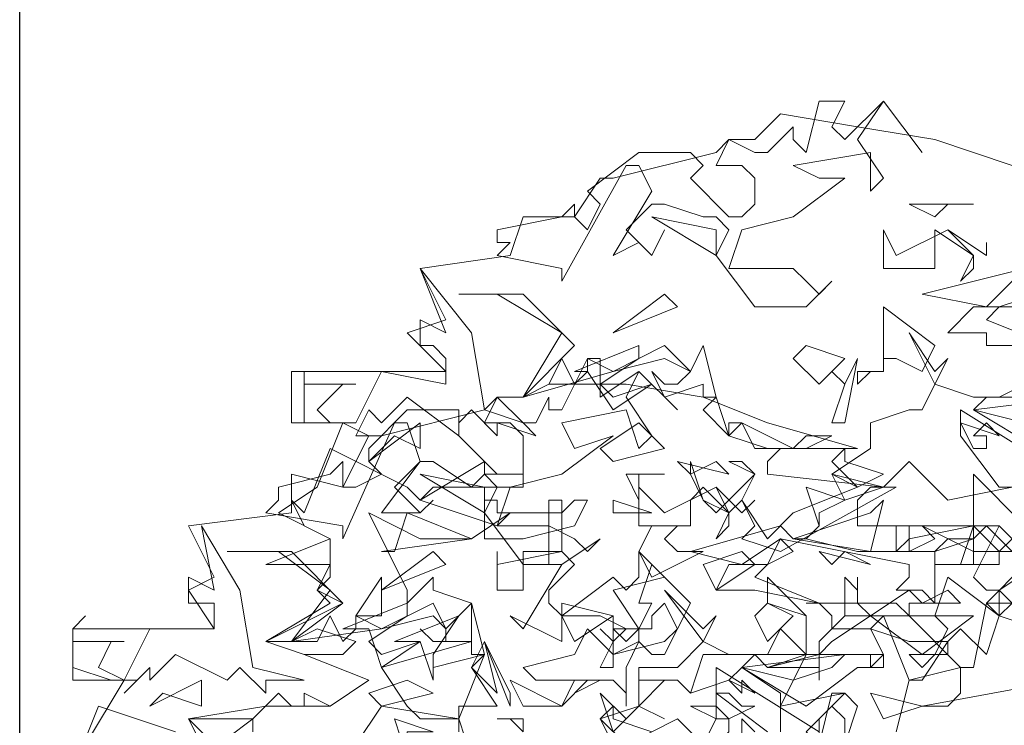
# Model space of a CAD drawing. Header units: millimetres. Extents: x 4234 to 4704, y 1542 to 2004.
# Tile 70 of 256: x 4244.91 to 4252.52, y 1744.3 to 1749.76. Entities that reach past the tile are written whole.
import ezdxf

# ---------------------------------------------------------------- set-up
doc = ezdxf.new("R2010")
doc.units = ezdxf.units.MM
doc.layers.add('BOD', color=40, linetype='Continuous')
doc.layers.add('DIMENSIONS', color=7, linetype='Continuous')

# ---------------------------------------------------------------- blocks, each defined once
blk = doc.blocks.new('A$Cf9015526')
at = {"color": 116, "lineweight": 0, "true_color": 0x136734}
for points in [[(1.5989, 3.5976), (1.6211, 3.5754), (1.6877, 3.642), (1.7544, 3.5532), (1.6877, 3.642), (1.6433, 3.5754), (1.6877, 3.5087), (1.6655, 3.4865), (1.6655, 3.5532), (1.5323, 3.5309), (1.5767, 3.5087), (1.6211, 3.5087), (1.5323, 3.4421), (1.4435, 3.4199), (1.4213, 3.3533), (1.4435, 3.3533), (1.5323, 3.3533), (1.5545, 3.3311), (1.5767, 3.3089), (1.5989, 3.3311), (1.5545, 3.2867), (1.4657, 3.2867), (1.3991, 3.3755), (1.4213, 3.4199), (1.3991, 3.4421), (1.3768, 3.4421), (1.3102, 3.4643), (1.288, 3.4643), (1.2436, 3.4199), (1.288, 3.3755), (1.3102, 3.4199), (1.288, 3.3755), (1.2658, 3.3977), (1.2214, 3.3755), (1.288, 3.4865), (1.2658, 3.5309), (1.2436, 3.5309), (1.1326, 3.3311), (1.1326, 3.3533), (1.0215, 3.3755), (1.0437, 3.3977), (1.0215, 3.3977), (1.0215, 3.4199), (1.1326, 3.4421), (1.1548, 3.4643), (1.1548, 3.4421), (1.177, 3.4199), (1.1992, 3.4643), (1.177, 3.4865), (1.2658, 3.5532), (1.3546, 3.5532), (1.3768, 3.5309), (1.3546, 3.5087), (1.4213, 3.4421), (1.4435, 3.4421), (1.4657, 3.4643), (1.4657, 3.5087), (1.4435, 3.5309), (1.3991, 3.5309), (1.4213, 3.5754), (1.4657, 3.5532), (1.4879, 3.5532), (1.5323, 3.5976), (1.5323, 3.5754), (1.5545, 3.5532), (1.5767, 3.642), (1.6211, 3.642)], [(1.7988, 3.4643), (1.7766, 3.4421), (1.7322, 3.4643), (1.8432, 3.4643)], [(1.3991, 3.3755), (1.288, 3.4421), (1.3991, 3.4199)], [(1.7988, 3.4199), (1.8432, 3.3755), (1.8432, 3.3533), (1.821, 3.3311), (1.8432, 3.3755), (1.7766, 3.4199), (1.7766, 3.3977), (1.7766, 3.3533), (1.6877, 3.3533), (1.6877, 3.4199), (1.71, 3.3755)], [(1.9764, 3.3755), (1.9764, 3.3533), (1.9542, 3.3311), (2.0653, 3.3089), (2.1319, 3.3089), (2.1541, 3.3311), (2.2651, 3.3533), (2.2651, 3.3311), (2.1985, 3.3089), (2.1985, 3.22), (2.1541, 3.2423), (2.1319, 3.2423), (2.1541, 3.2645), (2.1541, 3.2867), (1.9098, 3.3311), (1.8654, 3.2867), (1.7544, 3.3089), (1.932, 3.3533), (1.9542, 3.3311), (1.9764, 3.3533), (1.9542, 3.4199), (2.0431, 3.3977)], [(1.8654, 3.3977), (1.8654, 3.3755), (1.7988, 3.4199), (1.8654, 3.3755)], [(0.9993, 3.109), (1.0659, 3.0868), (1.0882, 3.0646), (1.0215, 3.0868), (1.0215, 3.0646), (0.9771, 3.109), (0.9549, 3.0868), (0.9549, 3.0646), (0.8661, 3.1312), (0.8217, 3.0868), (0.7995, 3.109), (0.7773, 3.0646), (0.7995, 3.0646), (0.755, 3.0868), (0.6884, 3.0868), (0.6884, 3.1756), (0.6884, 3.1534), (0.7773, 3.1534), (0.755, 3.1534), (0.7106, 3.109), (0.7328, 3.0868), (0.7773, 3.0868), (0.8217, 3.1756), (0.9327, 3.1534), (0.9327, 3.1978), (0.9105, 3.22), (0.8883, 3.22), (0.8883, 3.2645), (0.9327, 3.2423), (0.8883, 3.3533), (0.9771, 3.2423)], [(1.8876, 3.2867), (1.8654, 3.2645), (1.9764, 3.22), (1.8654, 3.22), (1.8654, 3.2423), (1.7988, 3.2423), (1.8432, 3.2867), (1.9098, 3.2867), (1.932, 3.3311), (1.9542, 3.3089)], [(1.1548, 3.22), (1.0659, 3.1312), (1.1326, 3.2423), (1.0215, 3.3089), (0.9549, 3.3089), (1.0659, 3.3089)], [(1.2214, 3.2423), (1.3102, 3.3089), (1.3324, 3.2867)], [(1.7544, 3.1756), (1.71, 3.1978), (1.6877, 3.1978), (1.6877, 3.1756), (1.6655, 3.1756), (1.6433, 3.1534), (1.6433, 3.1756), (1.6877, 3.1756), (1.6877, 3.22), (1.6877, 3.2867), (1.7766, 3.22)], [(1.3768, 3.1312), (1.3768, 3.1534), (1.3102, 3.1312), (1.288, 3.1756), (1.3102, 3.1534), (1.3324, 3.1534), (1.3546, 3.1756), (1.3102, 3.1978), (1.2214, 3.1756), (1.0659, 3.1312), (1.1104, 3.1534), (1.1326, 3.1978), (1.1548, 3.1534), (1.177, 3.1756), (1.177, 3.1978), (1.2214, 3.1756), (1.3102, 3.22), (1.3546, 3.1756), (1.3768, 3.22), (1.3991, 3.1312)], [(1.1992, 3.1534), (1.2214, 3.1312), (1.288, 3.1534), (1.2214, 3.109), (1.177, 3.1756), (1.1548, 3.1756), (1.2658, 3.22), (1.2658, 3.1978)], [(1.5767, 3.1534), (1.5323, 3.1978), (1.5545, 3.22), (1.6211, 3.1978)], [(1.1992, 3.1534), (1.1992, 3.1312), (1.2658, 3.1756), (1.3324, 3.109), (1.2658, 3.1756), (1.2436, 3.1312), (1.288, 3.0646), (1.2658, 3.0424), (1.2436, 3.109), (1.1326, 3.0868), (1.1548, 3.0424), (1.2214, 3.0646), (1.1326, 2.998), (1.0437, 2.9758), (1.0215, 2.9091), (1.1104, 2.9091), (1.1548, 2.8869), (1.177, 2.8647), (1.1992, 2.8869), (1.1326, 2.8425), (1.0659, 2.8425), (0.9993, 2.9314), (1.0215, 2.9758), (0.9993, 2.998), (0.9771, 2.9758), (0.9105, 3.0202), (0.8883, 3.0202), (0.8439, 2.9758), (0.8883, 2.9314), (0.9105, 2.9536), (0.8883, 2.9314), (0.8661, 2.9314), (0.8217, 2.9314), (0.8883, 3.0202), (0.8661, 3.0868), (0.8439, 3.0868), (0.755, 2.8869), (0.755, 2.9091), (0.6218, 2.9314), (0.644, 2.9536), (0.644, 2.9758), (0.7328, 2.998), (0.755, 3.0202), (0.755, 2.9758), (0.7773, 2.9758), (0.8217, 2.998), (0.7995, 3.0202), (0.7995, 3.0424), (0.8661, 3.109), (0.9549, 3.109), (0.9549, 3.0646), (1.0215, 2.998), (1.0437, 2.998), (1.0659, 2.998), (1.0659, 3.0646), (1.0437, 3.0868), (0.9993, 3.0868), (1.0215, 3.1312), (1.0659, 3.0868), (1.0882, 3.0868), (1.1104, 3.1312), (1.1104, 3.109), (1.1326, 3.109), (1.177, 3.1978), (1.1992, 3.1978)], [(1.5989, 3.0868), (1.6211, 3.1534), (1.5989, 3.1756), (1.6211, 3.1534), (1.6433, 3.1978), (1.6211, 3.0868)], [(1.3768, 3.109), (1.3991, 3.1312), (1.4213, 3.0646)], [(1.932, 3.0868), (1.8432, 3.109), (2.0209, 3.1312), (1.9986, 3.109)], [(0.8439, 3.0646), (0.7995, 3.0202), (0.8883, 3.0868), (0.8883, 3.0424)], [(1.2214, 3.0202), (1.1992, 3.0424), (1.2658, 3.0868), (1.3102, 3.0424)], [(1.4213, 3.0646), (1.4879, 3.0424), (1.4213, 3.0646), (1.4213, 3.0868), (1.4435, 3.0868)], [(1.5545, 3.0646), (1.5989, 3.0646), (1.5545, 3.0424), (1.4657, 3.0424), (1.4435, 3.0868), (1.5323, 3.0424)], [(1.8876, 3.0646), (1.8654, 3.0868), (1.8432, 3.0646), (1.8654, 3.0646), (1.8654, 3.0424), (1.8432, 3.0424), (1.821, 3.0868)], [(1.6877, 2.998), (1.6433, 2.9758), (1.5989, 3.0202), (1.6211, 3.0424), (1.6211, 3.0202)], [(1.3991, 3.0202), (1.3546, 2.998), (1.3324, 3.0202), (1.4213, 2.998)], [(0.9993, 2.9314), (0.8883, 2.998), (0.9993, 2.9758)], [(1.2658, 2.998), (1.2658, 2.9536), (1.2436, 2.998), (1.3102, 2.998)], [(1.6211, 2.9536), (1.5989, 2.998), (1.6877, 2.9758)], [(1.9098, 2.8647), (1.8654, 2.9091), (1.8432, 2.8869), (1.8432, 2.8425), (1.821, 2.8425), (1.7988, 2.8425), (1.7766, 2.8425), (1.8432, 2.8425), (1.8432, 2.9091), (1.8432, 2.998), (1.932, 2.9091)], [(1.3991, 2.9758), (1.4213, 2.9314), (1.4213, 2.9091), (1.3991, 2.8869), (1.4213, 2.9314), (1.3768, 2.9758), (1.3546, 2.9536), (1.3546, 2.9091), (1.2658, 2.9091), (1.2658, 2.9758), (1.3102, 2.9314)], [(1.5767, 2.9314), (1.5767, 2.9091), (1.5545, 2.8869), (1.6433, 2.8647), (1.71, 2.8647), (1.7322, 2.8869), (1.8432, 2.9091), (1.8432, 2.8869), (1.7766, 2.8647), (1.7766, 2.7759), (1.7544, 2.7981), (1.71, 2.7981), (1.7322, 2.8203), (1.7322, 2.8425), (1.5101, 2.8869), (1.4435, 2.8425), (1.3546, 2.8647), (1.5101, 2.9091), (1.5323, 2.8869), (1.5545, 2.8869), (1.5767, 2.9091), (1.5545, 2.9758), (1.6211, 2.9536)], [(1.4657, 2.9536), (1.4435, 2.9314), (1.3991, 2.9758), (1.4435, 2.9314)], [(1.1326, 2.9314), (1.1548, 2.9536), (1.177, 2.9536), (1.1548, 2.9091), (1.0659, 2.8869), (0.9993, 2.8869), (0.9993, 2.9536), (1.0215, 2.9536), (1.0215, 2.9314)], [(1.1548, 2.8425), (1.1104, 2.7981), (1.1104, 2.7759), (1.1326, 2.7537), (1.2214, 2.8203), (1.2436, 2.7981), (1.2658, 2.8203), (1.2658, 2.8647), (1.3102, 2.8203), (1.2214, 2.7981), (1.2658, 2.7315), (1.2658, 2.7093), (1.2214, 2.6871), (1.2214, 2.7093), (1.2436, 2.7315), (1.1992, 2.7537), (1.1326, 2.7537), (1.1326, 2.7093), (1.0437, 2.7537), (1.0659, 2.7315), (1.1326, 2.8425), (1.1104, 2.8425), (1.1104, 2.9536), (1.1326, 2.9536), (1.1326, 2.8647)], [(1.2214, 2.9314), (1.2214, 2.9536), (1.288, 2.9314)], [(1.5323, 2.8869), (1.6655, 2.9314), (1.6877, 2.9536), (1.6655, 2.8647)], [(0.8217, 2.8647), (0.8439, 2.8647), (0.8661, 2.9314), (0.9771, 2.8869)], [(0.5996, 2.6649), (0.6884, 2.6427), (0.6218, 2.6427), (0.6218, 2.6205), (0.5774, 2.6649), (0.5552, 2.6427), (0.4664, 2.6871), (0.4219, 2.6427), (0.4219, 2.6649), (0.3775, 2.6205), (0.3997, 2.6427), (0.3553, 2.6427), (0.2887, 2.6649), (0.2887, 2.7315), (0.3109, 2.7537), (0.2887, 2.7315), (0.2887, 2.7093), (0.3775, 2.7093), (0.3553, 2.7093), (0.3331, 2.6649), (0.3775, 2.6427), (0.4219, 2.7315), (0.533, 2.7315), (0.533, 2.7537), (0.533, 2.7759), (0.4886, 2.7759), (0.4886, 2.8203), (0.533, 2.7981), (0.5108, 2.9091), (0.5774, 2.7981)], [(1.3546, 2.9091), (1.3324, 2.9091), (1.3102, 2.8869), (1.3324, 2.8647), (1.3768, 2.8647), (1.288, 2.8203), (1.2658, 2.8647), (1.288, 2.9091)], [(1.8876, 2.8425), (1.821, 2.8425), (1.8432, 2.9091), (1.8876, 2.8647)], [(1.4879, 2.8425), (1.4657, 2.8203), (1.5767, 2.7759), (1.4657, 2.7981), (1.3991, 2.7981), (1.4213, 2.8425), (1.4879, 2.8425), (1.5101, 2.8869), (1.5323, 2.8647)], [(0.755, 2.7759), (0.6662, 2.7093), (0.7328, 2.7981), (0.644, 2.8647), (0.5552, 2.8647), (0.6662, 2.8647)], [(0.8217, 2.7981), (0.9105, 2.8647), (0.9327, 2.8425)], [(1.1326, 2.8647), (1.0659, 2.8647), (1.0659, 2.7981), (1.0215, 2.7981), (1.0215, 2.8647), (1.0215, 2.8425)], [(1.3991, 2.7981), (1.3768, 2.8425), (1.4435, 2.8647), (1.4657, 2.8425)], [(1.6211, 2.8647), (1.6655, 2.8425), (1.5767, 2.8647), (1.5989, 2.8425)], [(1.3324, 2.7315), (1.3102, 2.7759), (1.288, 2.7537), (1.288, 2.7315), (1.2658, 2.7315), (1.2436, 2.7093), (1.2214, 2.7315), (1.2658, 2.7315), (1.288, 2.7759), (1.2658, 2.7759), (1.288, 2.8425), (1.3546, 2.7759)], [(2.0209, 2.8203), (1.9542, 2.8203), (1.9098, 2.7759), (1.8876, 2.7981), (1.9542, 2.8425), (1.9764, 2.8425)], [(0.7773, 2.7537), (0.8217, 2.8203), (0.8217, 2.7537)], [(1.8654, 2.6871), (1.821, 2.7315), (1.7988, 2.7093), (1.7988, 2.6871), (1.7766, 2.6871), (1.7544, 2.6649), (1.7322, 2.6871), (1.7766, 2.6871), (1.7988, 2.7315), (1.7766, 2.7537), (1.7988, 2.8203), (1.8876, 2.7537)], [(0.9771, 2.6871), (0.9771, 2.7093), (0.9105, 2.7093), (0.8883, 2.7315), (0.9105, 2.7093), (0.9327, 2.7093), (0.9327, 2.7315), (0.9105, 2.7537), (0.8217, 2.7315), (0.6662, 2.7093), (0.7106, 2.7093), (0.7328, 2.7537), (0.755, 2.7093), (0.7773, 2.7315), (0.7773, 2.7537), (0.8217, 2.7315), (0.9105, 2.7759), (0.9327, 2.7315), (0.9771, 2.7759), (0.9993, 2.6871)], [(0.7995, 2.7093), (0.8217, 2.6871), (0.8883, 2.7093), (0.8217, 2.6649), (0.7995, 2.7315), (0.755, 2.7315), (0.8661, 2.7759), (0.8661, 2.7537)], [(1.1548, 2.7093), (1.1326, 2.7537), (1.1326, 2.7759), (1.2214, 2.7537)], [(1.4879, 2.7093), (1.4657, 2.7537), (1.4879, 2.7759), (1.5323, 2.7537)], [(1.8876, 2.7537), (1.9542, 2.7315), (1.8876, 2.7537), (1.8654, 2.7759), (1.9098, 2.7759)], [(0.9105, 2.6871), (0.9105, 2.6649), (0.9993, 2.6871), (0.9105, 2.6649), (0.9105, 2.6427), (0.8883, 2.7093), (0.8439, 2.7093), (0.9549, 2.7537)], [(1.1992, 2.6649), (1.2214, 2.7093), (1.1992, 2.7315), (1.2214, 2.7093), (1.2214, 2.7537), (1.2214, 2.6649)], [(1.7544, 2.6871), (1.6655, 2.7537), (1.5989, 2.7093), (1.5767, 2.6871), (1.5767, 2.6427), (1.5767, 2.6649), (1.4879, 2.6649), (1.5767, 2.6871), (1.5767, 2.7093), (1.6211, 2.7537), (1.8432, 2.7537)], [(1.3102, 2.7093), (1.3324, 2.7315), (1.3102, 2.6871), (1.288, 2.6871), (1.2658, 2.7093), (1.2436, 2.6649), (1.2436, 2.5982), (1.2436, 2.6205), (1.2214, 2.6427), (1.1992, 2.6427), (1.1548, 2.6205), (1.1992, 2.6427), (1.0882, 2.6427), (1.0659, 2.6649), (1.1548, 2.6871), (1.177, 2.7315), (1.2214, 2.6871)], [(0.9771, 2.6649), (0.9993, 2.7093), (1.0215, 2.6205)], [(1.0437, 2.5982), (0.9993, 2.7093), (1.0437, 2.6205)], [(1.5323, 2.6427), (1.4435, 2.6649), (1.6211, 2.6871), (1.5989, 2.6649)], [(0.4441, 2.6205), (0.4219, 2.5982), (0.5108, 2.6427), (0.5108, 2.5982)], [(0.8217, 2.5982), (0.7995, 2.6205), (0.8661, 2.6427), (0.9105, 2.6205)], [(1.1548, 2.6427), (1.177, 2.6427), (1.1326, 2.5982), (1.0659, 2.5982), (1.0437, 2.6427), (1.1326, 2.5982)], [(1.4657, 2.6205), (1.4435, 2.6427), (1.4435, 2.6205), (1.4213, 2.6427)], [(1.2658, 2.5982), (1.2214, 2.5538), (1.1992, 2.6205), (1.2436, 2.576)], [(1.4435, 2.5982), (1.4657, 2.5982), (1.4213, 2.576), (1.4213, 2.5538), (1.3991, 2.5316), (1.3991, 2.5094), (1.3768, 2.5316), (1.3991, 2.576), (1.3546, 2.5982), (1.3991, 2.5982), (1.4213, 2.576), (1.3991, 2.576), (1.3991, 2.6205), (1.4213, 2.6205)], [(1.6211, 2.5316), (1.6211, 2.576), (1.5989, 2.5982), (1.5767, 2.576), (1.5767, 2.5316), (1.5545, 2.5538), (1.6211, 2.6205), (1.6433, 2.5982)], [(1.6877, 2.576), (1.6655, 2.6205), (1.7544, 2.5982)], [(1.288, 2.5538), (1.2436, 2.5316), (1.1992, 2.576), (1.2214, 2.5982), (1.2214, 2.576)], [(0.8661, 2.5538), (0.8661, 2.5094), (0.8439, 2.576), (0.9105, 2.5538)]]:
    blk.add_lwpolyline(points, close=True, dxfattribs=at)
for points in [[(0.5108, 2.5316), (0.4886, 2.576), (0.6218, 2.5982), (0.7328, 2.5982), (0.7995, 2.6427), (0.6884, 2.6871), (0.6218, 2.7093), (0.7328, 2.7759), (0.7106, 2.7981), (0.7328, 2.8203), (0.7328, 2.8425), (0.6218, 2.8425), (0.7328, 2.8869), (0.644, 2.9314), (0.7106, 2.9758), (0.755, 3.0868), (0.6662, 3.0868), (0.6662, 3.1756), (0.9327, 3.1756), (0.8661, 3.2423), (0.9327, 3.2645), (0.8883, 3.3533), (1.0437, 3.3755), (1.0659, 3.4421), (1.1548, 3.4421), (1.1992, 3.5087), (1.2214, 3.5087), (1.3991, 3.5532), (1.4213, 3.5754), (1.4657, 3.5754), (1.5101, 3.6198), (1.6433, 3.5976), (1.7766, 3.5754), (1.9098, 3.5309)], [(1.9542, 3.1312), (1.8654, 3.1312), (1.8432, 3.109), (1.9542, 3.0424)], [(1.9986, 2.6427), (1.7544, 2.5982), (1.7988, 2.5982), (1.821, 2.6205), (1.821, 2.6649), (1.7322, 2.6427), (1.6877, 2.7537), (1.6211, 2.7537), (1.6211, 2.8203), (1.6433, 2.7981), (1.6433, 2.8203), (1.6433, 2.7981), (1.6433, 2.7759), (1.6655, 2.7537), (1.7322, 2.7981), (1.7544, 2.7759), (1.7988, 2.7981), (1.821, 2.7759), (1.7322, 2.7759), (1.7322, 2.7537), (1.821, 2.6649), (1.8432, 2.6649), (1.8654, 2.7759), (1.932, 2.8425)], [(1.9098, 2.8647), (1.8432, 2.8647), (1.8432, 2.8869), (1.7988, 2.8869), (1.7766, 2.8647), (1.7544, 2.8647), (1.71, 2.8647), (1.71, 2.9091), (1.7322, 2.9091), (1.7322, 2.8647), (1.7766, 2.8869), (1.7544, 2.9091), (1.8432, 2.8647), (1.8876, 2.8647), (1.9098, 2.8869), (1.8876, 2.9091), (1.932, 2.8647)], [(1.9986, 2.998), (1.821, 3.109), (1.821, 3.0646), (1.8876, 2.9758), (1.9098, 2.9758), (1.7988, 2.9536), (1.7322, 3.0202), (1.6877, 2.9758), (1.71, 2.9758), (1.5101, 2.8647), (1.4435, 2.8869), (1.4657, 2.9091), (1.4435, 2.9536), (1.4213, 2.9314), (1.3768, 2.9536), (1.3546, 2.998), (1.3546, 3.0202), (1.3768, 2.9536), (1.3991, 2.9314), (1.4657, 2.998), (1.4435, 3.0202), (1.4213, 3.0202), (1.4657, 2.998), (1.4435, 2.9536), (1.4879, 2.8869), (1.5323, 2.9314), (1.6433, 2.9758), (1.5989, 2.998), (1.6655, 3.0424), (1.6655, 3.0868), (1.7322, 3.109), (1.7544, 3.109), (1.7766, 3.1534), (1.7322, 3.2423), (1.7766, 3.1756), (1.7988, 3.1978), (1.7766, 3.1534), (1.8432, 3.1312), (1.8876, 3.1312), (1.932, 3.1534)], [(0.3109, 2.5316), (0.3775, 2.6427), (0.2887, 2.6427), (0.2887, 2.7315), (0.533, 2.7315), (0.4886, 2.7981), (0.533, 2.8203), (0.4886, 2.9091), (0.6662, 2.9314), (0.6662, 2.998), (0.755, 2.9758), (0.7995, 3.0646), (0.8217, 3.0646), (0.9993, 3.109), (1.0215, 3.1312), (1.0659, 3.1312), (1.1104, 3.1534), (1.2436, 3.1534), (1.3768, 3.1312), (1.4879, 3.0868), (1.6433, 3.0424), (1.5101, 3.0424), (1.4879, 3.0202), (1.4879, 2.998), (1.6877, 2.9758), (1.6655, 2.9758), (1.6433, 2.9536), (1.6433, 2.9091), (1.8876, 2.9091), (1.8432, 2.8203), (1.8654, 2.7981), (1.8876, 2.7981), (1.8876, 2.7537), (1.9542, 2.7315)], [(0.533, 2.5316), (0.4886, 2.576), (0.5996, 2.576), (0.644, 2.6205), (0.6662, 2.5982), (0.6884, 2.5982), (0.6884, 2.6205), (0.7328, 2.5982), (0.7995, 2.6427), (0.6884, 2.6871), (0.755, 2.6871), (0.7773, 2.7093), (0.7106, 2.7315), (0.6662, 2.7093), (0.6218, 2.7093), (0.755, 2.7759), (0.7106, 2.7981), (0.7328, 2.8425), (0.7328, 2.8869), (0.6884, 2.9091), (0.6662, 2.9536), (0.6884, 2.9314), (0.7328, 3.0424), (0.8661, 2.9758), (0.8883, 2.9536), (0.9993, 3.0202), (0.9993, 2.998), (1.0659, 2.998), (1.0659, 2.9758), (0.9105, 2.9758), (0.8883, 2.9536), (1.0215, 2.9091), (1.0437, 2.9314), (0.9771, 2.8869), (0.8883, 2.8869), (0.7995, 2.9314), (0.8661, 2.7981), (0.8661, 2.7759), (0.9105, 2.8203), (0.9105, 2.7981), (0.9771, 2.7759), (0.9771, 2.7093), (0.8217, 2.6649), (0.8661, 2.5982), (0.8883, 2.576), (0.9549, 2.576), (0.9993, 2.6871), (0.9771, 2.6649), (1.0215, 2.5982), (0.9549, 2.5982), (0.9549, 2.576), (0.8217, 2.5982), (0.7773, 2.5316)], [(1.4435, 2.5316), (1.4435, 2.576), (1.4657, 2.5538)], [(1.5101, 2.5538), (1.5101, 2.6205), (1.4435, 2.6649), (1.4213, 2.6427), (1.3546, 2.6205), (1.3324, 2.6427), (1.3102, 2.6427), (1.2658, 2.5982), (1.3102, 2.576), (1.2658, 2.5982), (1.2658, 2.6427), (1.3324, 2.6427), (1.3546, 2.6205), (1.3768, 2.6871), (1.4657, 2.6871), (1.4879, 2.6649), (1.5545, 2.6871), (1.5545, 2.7093), (1.5545, 2.7537), (1.4879, 2.7759), (1.4879, 2.8203), (1.5545, 2.7537), (1.5545, 2.6871), (1.5767, 2.6871), (1.6655, 2.6871), (1.6877, 2.6871), (1.6877, 2.6649), (1.6655, 2.6649), (1.6655, 2.6871), (1.5545, 2.6871), (1.5101, 2.5982), (1.6211, 2.6205), (1.5989, 2.6205), (1.5767, 2.5316)], [(1.5767, 2.5538), (1.3991, 2.6649), (1.3991, 2.6205), (1.4879, 2.5538)], [(1.3991, 2.5094), (1.3324, 2.576), (1.288, 2.5538)], [(0.9549, 2.5538), (0.9549, 2.576), (0.9771, 2.5094)], [(1.0659, 2.5538), (1.0437, 2.576), (1.0215, 2.576), (1.0659, 2.576), (1.0659, 2.5538)], [(1.2214, 2.5316), (1.1992, 2.576), (1.2658, 2.5982), (1.2658, 2.6649), (1.3102, 2.6649), (1.3324, 2.6649), (1.3768, 2.7093), (1.3102, 2.7981), (1.3768, 2.7315), (1.3991, 2.7537), (1.3768, 2.7093), (1.4213, 2.6871), (1.4879, 2.6871), (1.5101, 2.7315), (1.5545, 2.6871), (1.4657, 2.6871), (1.4435, 2.6649), (1.5545, 2.5982), (1.6433, 2.6649), (1.6655, 2.6649), (1.6877, 2.6871), (1.6655, 2.7315), (1.5989, 2.7315), (1.5989, 2.7537), (1.5767, 2.7759), (1.5545, 2.7759), (1.71, 2.7759), (1.7322, 2.7537), (1.6877, 2.7537), (1.6655, 2.7315), (1.7322, 2.7093), (1.7544, 2.7093), (1.7988, 2.7093), (1.7544, 2.6427), (1.7322, 2.6427), (1.71, 2.5538)], [(0.5108, 2.5094), (0.5996, 2.576), (0.5996, 2.5538)], [(0.2887, 2.4872), (0.3331, 2.5982), (0.4664, 2.5538)]]:
    blk.add_lwpolyline(points, dxfattribs=at)

msp = doc.modelspace()

# ---------------------------------------------------------------- linework, layer by layer
at = {"layer": 'DIMENSIONS'}
msp.add_lwpolyline([(4244.9107, 2003.6473), (4703.753, 2003.6473), (4703.753, 1541.6192), (4244.9107, 1541.6192)], close=True, dxfattribs=at)

# ---------------------------------------------------------------- block references
at = {"layer": 'BOD', "xscale": 4.480026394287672, "yscale": 4.480026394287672, "zscale": 4.480026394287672}
msp.add_blockref('A$Cf9015526', (4244.0271, 1732.8132, 480.9174), dxfattribs=at)

doc.saveas('drawing.dxf')
